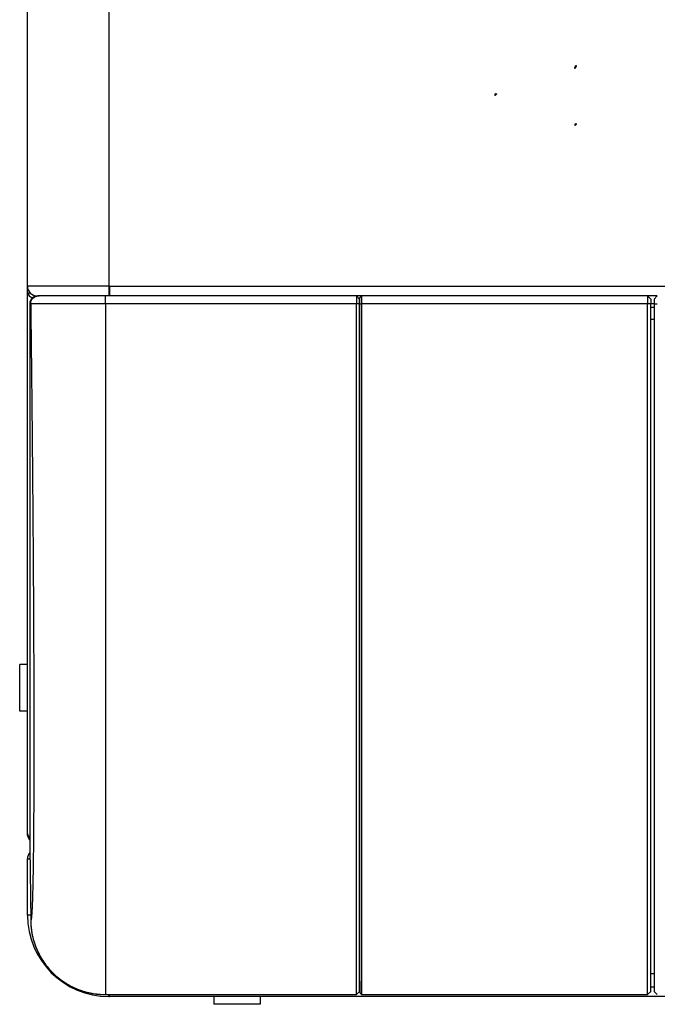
# Model space of a CAD drawing. Header units: millimetres. Extents: x 226 to 1023, y 71 to 732.
# Tile 1 of 110: x 241 to 258, y 71 to 97. Entities that reach past the tile are written whole.
import ezdxf

# ---------------------------------------------------------------- set-up
doc = ezdxf.new("R2010")
doc.units = ezdxf.units.MM
doc.layers.add('1', color=7, linetype='CONTINUOUS', true_color=0xffffff)

msp = doc.modelspace()

# ---------------------------------------------------------------- linework, layer by layer
at = {"layer": '1', "color": 7, "linetype": 'Continuous'}
for p, q in [((241.659, 89.728), (241.659, 123.128)), ((241.659, 89.558), (241.659, 89.728)), ((241.659, 89.558), (241.726, 89.558)), ((241.659, 75.628), (241.659, 89.558)), ((241.909, 89.478), (241.964, 89.478)), ((243.671, 89.478), (243.671, 89.478)), ((250.139, 89.478), (243.671, 89.478)), ((250.219, 89.398), (250.139, 89.478)), ((250.139, 89.478), (250.139, 89.276)), ((250.272, 89.478), (250.139, 89.478)), ((250.219, 89.398), (250.219, 89.277)), ((250.222, 89.428), (250.272, 89.478)), ((257.639, 89.478), (250.272, 89.478)), ((257.719, 89.398), (257.639, 89.478)), ((257.639, 89.478), (257.639, 89.276)), ((257.889, 89.478), (257.64, 89.478)), ((257.719, 89.398), (257.719, 89.277)), ((257.809, 89.398), (257.889, 89.478)), ((257.809, 89.398), (257.809, 89.277)), ((241.719, 89.278), (241.719, 89.276)), ((241.719, 89.276), (241.719, 75.293)), ((243.672, 89.276), (243.672, 71.479)), ((250.139, 71.479), (250.139, 89.276)), ((250.219, 71.559), (250.219, 89.277)), ((257.639, 71.479), (257.639, 89.276)), ((257.719, 71.559), (257.719, 89.277)), ((257.809, 89.274), (257.719, 89.274)), ((257.809, 89.178), (257.719, 89.178)), ((257.809, 89.277), (257.809, 71.56)), ((241.659, 79.978), (241.459, 79.978)), ((241.459, 78.778), (241.459, 79.978)), ((241.659, 78.778), (241.459, 78.778)), ((241.719, 75.259), (241.742, 73.384)), ((241.659, 73.528), (241.659, 74.978)), ((241.659, 74.978), (241.723, 74.978)), ((250.22, 71.828), (250.223, 71.532)), ((250.139, 71.479), (250.219, 71.559)), ((250.219, 71.559), (250.219, 71.559)), ((257.639, 71.479), (257.719, 71.559)), ((257.719, 71.559), (257.719, 71.559)), ((257.809, 71.56), (257.889, 71.48)), ((257.809, 71.56), (257.809, 71.56)), ((243.671, 71.479), (250.139, 71.479)), ((243.759, 71.428), (243.769, 71.428)), ((243.769, 71.428), (243.769, 71.479)), ((272.986, 71.428), (243.769, 71.428)), ((246.459, 71.428), (246.459, 71.228)), ((247.659, 71.428), (247.659, 71.228)), ((250.139, 71.479), (250.139, 71.479)), ((250.274, 71.479), (257.639, 71.479)), ((257.639, 71.479), (257.639, 71.479)), ((247.659, 71.228), (246.459, 71.228))]:
    msp.add_line(p, q, dxfattribs=at)
at = {"layer": '1', "color": 252, "linetype": 'Continuous'}
for p, q in [((243.759, 123.128), (243.759, 89.728)), ((243.759, 89.728), (241.659, 89.728)), ((243.769, 89.728), (243.759, 89.728)), ((243.759, 89.728), (243.759, 89.478)), ((243.769, 89.728), (315.749, 89.728)), ((241.742, 89.276), (241.719, 89.276)), ((250.139, 89.276), (243.671, 89.276)), ((250.219, 89.277), (250.139, 89.276)), ((257.639, 89.276), (250.274, 89.276)), ((257.719, 89.277), (257.639, 89.276)), ((257.809, 89.277), (257.889, 89.276)), ((257.809, 88.874), (257.719, 88.874)), ((241.719, 75.259), (241.742, 73.384)), ((241.74, 73.528), (241.659, 73.528)), ((241.742, 73.384), (241.742, 73.384)), ((257.719, 72.019), (257.809, 72.019)), ((250.219, 71.559), (250.139, 71.479)), ((250.219, 71.678), (250.223, 71.678)), ((257.719, 71.559), (257.639, 71.479)), ((257.72, 71.678), (257.81, 71.678)), ((257.809, 71.56), (257.889, 71.48)), ((243.671, 71.479), (243.671, 71.479)), ((243.671, 71.479), (250.139, 71.479)), ((243.759, 71.428), (243.759, 71.479)), ((250.274, 71.479), (257.639, 71.479))]:
    msp.add_line(p, q, dxfattribs=at)
at = {"layer": '1', "color": 7, "linetype": 'Continuous'}
for centre, radius, start, end in [((241.909, 89.728), 0.25, 180, 270), ((241.919, 89.278), 0.2, 90, 180), ((241.909, 74.978), 0.25, 138.9487, 180), ((243.759, 73.528), 2.1, 180, 270)]:
    msp.add_arc(centre, radius, start, end, dxfattribs=at)
at = {"layer": '1', "color": 7, "linetype": 'Continuous', "extrusion": (0, 0, -1)}
msp.add_arc((-241.909, 75.628), 0.25, 319.5226, 0, dxfattribs=at)
at = {"layer": '1', "color": 7, "linetype": 'Continuous'}
for centre, major_axis, start_param, end_param in [((241.909, 89.582), (0.25, 0), 3.275231, 4.198491), ((241.909, 89.582), (0.15, 0), 4.204066, 4.598192), ((241.909, 75.628), (-0.25, 0), 0, 0.705729)]:
    msp.add_ellipse(centre, major_axis=major_axis, ratio=0.707107, start_param=start_param, end_param=end_param, dxfattribs=at)
at = {"layer": '1', "color": 252, "linetype": 'Continuous'}
msp.add_ellipse((241.919, 89.278), major_axis=(0, 0.2), ratio=0.999924, start_param=0, end_param=1.583137, dxfattribs=at)
at = {"layer": '1', "color": 43, "linetype": 'Continuous'}
for points, knots in [([(255.76, 95.34), (255.76, 95.34), (255.76, 95.34), (255.76, 95.34), (255.76, 95.34), (255.76, 95.34), (255.76, 95.34), (255.76, 95.34), (255.76, 95.341), (255.76, 95.341), (255.76, 95.341), (255.761, 95.341), (255.761, 95.341), (255.762, 95.342), (255.763, 95.342), (255.764, 95.343), (255.766, 95.345), (255.768, 95.347), (255.771, 95.349), (255.776, 95.353), (255.782, 95.359), (255.787, 95.365), (255.791, 95.369), (255.796, 95.376), (255.801, 95.387), (255.803, 95.399), (255.803, 95.406), (255.803, 95.407)], [0, 0, 0, 0, 0.001882, 0.002823, 0.003294, 0.003764, 0.004235, 0.004705, 0.005646, 0.007528, 0.011292, 0.015056, 0.022584, 0.030112, 0.045168, 0.060225, 0.090337, 0.120449, 0.180674, 0.240899, 0.361348, 0.481797, 0.52953, 0.577262, 0.768192, 0.959122, 1, 1, 1, 1]), ([(255.78, 95.405), (255.78, 95.405), (255.78, 95.401), (255.778, 95.394), (255.775, 95.386), (255.773, 95.381), (255.771, 95.377), (255.769, 95.37), (255.766, 95.363), (255.764, 95.356), (255.763, 95.352), (255.762, 95.348), (255.761, 95.346), (255.761, 95.344), (255.761, 95.343), (255.76, 95.342), (255.76, 95.342), (255.76, 95.341), (255.76, 95.341), (255.76, 95.341), (255.76, 95.341), (255.76, 95.341), (255.76, 95.341), (255.76, 95.341), (255.76, 95.34), (255.76, 95.34), (255.76, 95.34), (255.76, 95.34)], [0, 0, 0, 0, 0.040878, 0.231808, 0.422738, 0.47047, 0.518203, 0.638652, 0.759101, 0.819326, 0.879551, 0.909663, 0.939775, 0.954832, 0.969888, 0.977416, 0.984944, 0.988708, 0.992472, 0.994354, 0.995295, 0.995765, 0.996236, 0.996706, 0.997177, 0.998118, 1, 1, 1, 1]), ([(255.803, 95.407), (255.802, 95.407), (255.789, 95.406), (255.777, 95.405), (255.779, 95.405), (255.78, 95.405)], [0, 0, 0, 0, 0.118754, 0.881246, 1, 1, 1, 1]), ([(255.802, 93.915), (255.802, 93.912), (255.802, 93.907), (255.8, 93.9), (255.797, 93.894), (255.793, 93.89), (255.789, 93.886), (255.785, 93.883), (255.78, 93.88), (255.776, 93.878), (255.773, 93.876), (255.77, 93.875), (255.768, 93.875), (255.766, 93.874), (255.765, 93.874), (255.764, 93.873), (255.763, 93.873), (255.762, 93.873), (255.762, 93.873), (255.761, 93.872), (255.761, 93.872), (255.761, 93.872), (255.761, 93.872), (255.761, 93.872), (255.76, 93.872), (255.76, 93.872), (255.76, 93.872), (255.76, 93.872), (255.76, 93.872), (255.76, 93.872), (255.76, 93.872), (255.76, 93.872), (255.76, 93.872), (255.76, 93.872), (255.76, 93.872), (255.76, 93.872), (255.76, 93.872), (255.76, 93.872)], [0, 0, 0, 0, 0.125, 0.25, 0.375, 0.4375, 0.5, 0.625, 0.6875, 0.75, 0.8125, 0.84375, 0.875, 0.90625, 0.921875, 0.9375, 0.953125, 0.960938, 0.96875, 0.976562, 0.980469, 0.984375, 0.986328, 0.988281, 0.990234, 0.992188, 0.993164, 0.994141, 0.995117, 0.995605, 0.996094, 0.996582, 0.99707, 0.997314, 0.997559, 0.998047, 1, 1, 1, 1]), ([(255.76, 93.872), (255.76, 93.872), (255.76, 93.872), (255.76, 93.872), (255.76, 93.872), (255.76, 93.872), (255.76, 93.872), (255.76, 93.872), (255.76, 93.872), (255.76, 93.872), (255.76, 93.872), (255.76, 93.872), (255.76, 93.872), (255.76, 93.872), (255.76, 93.872), (255.761, 93.872), (255.761, 93.872), (255.761, 93.873), (255.761, 93.873), (255.762, 93.873), (255.762, 93.873), (255.763, 93.873), (255.764, 93.874), (255.765, 93.874), (255.766, 93.875), (255.767, 93.875), (255.769, 93.876), (255.772, 93.878), (255.775, 93.879), (255.778, 93.881), (255.783, 93.884), (255.787, 93.888), (255.79, 93.891), (255.793, 93.895), (255.796, 93.901), (255.798, 93.907), (255.798, 93.91), (255.798, 93.912)], [0, 0, 0, 0, 0.002063, 0.002579, 0.002837, 0.003095, 0.003611, 0.004127, 0.004642, 0.005158, 0.00619, 0.007221, 0.008253, 0.010316, 0.01238, 0.014443, 0.016506, 0.020633, 0.024759, 0.033012, 0.041265, 0.049518, 0.066025, 0.082531, 0.099037, 0.132049, 0.165061, 0.198074, 0.264098, 0.330123, 0.396147, 0.528197, 0.594221, 0.660246, 0.792295, 0.924344, 1, 1, 1, 1]), ([(255.76, 93.872), (255.76, 93.872), (255.76, 93.872), (255.76, 93.872), (255.76, 93.872), (255.76, 93.872), (255.76, 93.872), (255.76, 93.872), (255.76, 93.872), (255.76, 93.872), (255.76, 93.872), (255.76, 93.873), (255.76, 93.873), (255.76, 93.873), (255.76, 93.873), (255.76, 93.873), (255.76, 93.873), (255.76, 93.874), (255.76, 93.874), (255.761, 93.874), (255.761, 93.875), (255.761, 93.876), (255.761, 93.877), (255.762, 93.878), (255.762, 93.879), (255.763, 93.88), (255.764, 93.882), (255.765, 93.883), (255.767, 93.885), (255.768, 93.886), (255.771, 93.887), (255.773, 93.888), (255.775, 93.889), (255.776, 93.891), (255.778, 93.893), (255.779, 93.895), (255.78, 93.898), (255.78, 93.899)], [0, 0, 0, 0, 0.001953, 0.002441, 0.002686, 0.00293, 0.003418, 0.003906, 0.004395, 0.004883, 0.005859, 0.006836, 0.007812, 0.009766, 0.011719, 0.013672, 0.015625, 0.019531, 0.023438, 0.03125, 0.039062, 0.046875, 0.0625, 0.078125, 0.09375, 0.125, 0.15625, 0.1875, 0.25, 0.3125, 0.375, 0.5, 0.5625, 0.625, 0.75, 0.875, 1, 1, 1, 1])]:
    msp.add_open_spline(points, degree=3, knots=knots, dxfattribs=at)
for points in [[(255.798, 95.403), (255.798, 95.398), (255.797, 95.387), (255.789, 95.371), (255.776, 95.355), (255.766, 95.345), (255.76, 95.34)], [(255.76, 95.34), (255.761, 95.344), (255.764, 95.351), (255.767, 95.362), (255.772, 95.375), (255.777, 95.388), (255.779, 95.398), (255.779, 95.403)], [(255.785, 95.403), (255.781, 95.403), (255.779, 95.403), (255.779, 95.403)], [(255.798, 95.403), (255.793, 95.403), (255.788, 95.403), (255.785, 95.403)], [(255.76, 93.872), (255.76, 93.873), (255.761, 93.876), (255.763, 93.879), (255.765, 93.882), (255.768, 93.885), (255.77, 93.887), (255.774, 93.89), (255.778, 93.894), (255.779, 93.897), (255.779, 93.9)], [(255.78, 93.899), (255.776, 93.906), (255.789, 93.915), (255.802, 93.915)], [(255.779, 93.9), (255.779, 93.903), (255.781, 93.906), (255.785, 93.908)], [(255.785, 93.908), (255.788, 93.91), (255.793, 93.912), (255.798, 93.912)]]:
    msp.add_open_spline(points, degree=3, dxfattribs=at)
at = {"layer": '1', "color": 163, "linetype": 'Continuous'}
for points, knots in [([(253.702, 94.647), (253.702, 94.647), (253.702, 94.647), (253.702, 94.647), (253.702, 94.647), (253.702, 94.647), (253.702, 94.647), (253.702, 94.647), (253.702, 94.647), (253.702, 94.647), (253.702, 94.647), (253.702, 94.647), (253.702, 94.647), (253.702, 94.647), (253.702, 94.647), (253.702, 94.648), (253.702, 94.648), (253.702, 94.648), (253.702, 94.648), (253.702, 94.648), (253.703, 94.649), (253.703, 94.649), (253.704, 94.65), (253.705, 94.651), (253.705, 94.652), (253.706, 94.654), (253.707, 94.656), (253.709, 94.658), (253.711, 94.661), (253.713, 94.666), (253.716, 94.672), (253.718, 94.678), (253.72, 94.684), (253.721, 94.689), (253.721, 94.693), (253.721, 94.694)], [0, 0, 0, 0, 0.000462, 0.000924, 0.001385, 0.001847, 0.002078, 0.002309, 0.00254, 0.002655, 0.002771, 0.003233, 0.003694, 0.004618, 0.005542, 0.007389, 0.011083, 0.014777, 0.022166, 0.029555, 0.044332, 0.059109, 0.088664, 0.118219, 0.147773, 0.177328, 0.236437, 0.295547, 0.354656, 0.472875, 0.591094, 0.709312, 0.827531, 0.94575, 1, 1, 1, 1]), ([(253.744, 94.682), (253.744, 94.681), (253.743, 94.678), (253.74, 94.673), (253.736, 94.668), (253.731, 94.663), (253.726, 94.658), (253.721, 94.655), (253.717, 94.653), (253.714, 94.651), (253.711, 94.65), (253.709, 94.65), (253.708, 94.649), (253.706, 94.649), (253.705, 94.648), (253.704, 94.648), (253.703, 94.648), (253.703, 94.648), (253.702, 94.647), (253.702, 94.647), (253.702, 94.647), (253.702, 94.647), (253.702, 94.647), (253.702, 94.647), (253.702, 94.647), (253.702, 94.647), (253.702, 94.647), (253.702, 94.647), (253.702, 94.647), (253.702, 94.647), (253.702, 94.647), (253.702, 94.647), (253.702, 94.647), (253.702, 94.647), (253.702, 94.647), (253.702, 94.647)], [0, 0, 0, 0, 0.05425, 0.172469, 0.290688, 0.408906, 0.527125, 0.645344, 0.704453, 0.763563, 0.822672, 0.852227, 0.881781, 0.911336, 0.940891, 0.955668, 0.970445, 0.977834, 0.985223, 0.988917, 0.992611, 0.994458, 0.995382, 0.996306, 0.996767, 0.997229, 0.997345, 0.99746, 0.997691, 0.997922, 0.998153, 0.998615, 0.999076, 0.999538, 1, 1, 1, 1]), ([(253.726, 94.688), (253.725, 94.686), (253.724, 94.681), (253.721, 94.675), (253.719, 94.67), (253.717, 94.667), (253.716, 94.665)], [0, 0, 0, 0, 0.267391, 0.534782, 0.802173, 1, 1, 1, 1]), ([(253.721, 94.694), (253.723, 94.693), (253.734, 94.688), (253.745, 94.683), (253.745, 94.682), (253.744, 94.682)], [0, 0, 0, 0, 0.149802, 0.850198, 1, 1, 1, 1]), ([(253.743, 94.679), (253.742, 94.68), (253.738, 94.682), (253.73, 94.686), (253.726, 94.688)], [0, 0, 0, 0, 0.428571, 1, 1, 1, 1])]:
    msp.add_open_spline(points, degree=3, knots=knots, dxfattribs=at)
for points in [[(253.702, 94.647), (253.702, 94.647), (253.703, 94.648), (253.705, 94.648), (253.707, 94.649), (253.709, 94.65), (253.712, 94.651), (253.714, 94.652), (253.717, 94.654), (253.72, 94.656), (253.723, 94.658), (253.726, 94.66), (253.729, 94.663), (253.733, 94.666), (253.736, 94.67), (253.739, 94.674), (253.742, 94.678), (253.743, 94.679)], [(253.716, 94.665), (253.715, 94.664), (253.713, 94.66), (253.71, 94.656), (253.707, 94.653), (253.704, 94.65), (253.702, 94.648), (253.702, 94.647)]]:
    msp.add_open_spline(points, degree=3, dxfattribs=at)
at = {"layer": '1', "color": 7, "linetype": 'Continuous'}
for points, knots in [([(243.769, 89.728), (243.769, 89.663), (243.769, 89.598), (243.769, 89.505), (243.769, 89.479), (243.769, 89.478)], [0, 0, 0, 0, 0.500519, 0.500519, 1, 1, 1, 1]), ([(243.671, 89.478), (243.651, 89.478), (243.606, 89.478), (243.536, 89.477), (243.462, 89.477), (243.39, 89.477), (243.32, 89.477), (243.252, 89.477), (243.186, 89.477), (243.122, 89.477), (243.06, 89.477), (243.002, 89.477), (242.947, 89.478), (242.895, 89.478), (242.846, 89.478), (242.799, 89.478), (242.755, 89.478), (242.712, 89.478), (242.67, 89.478), (242.63, 89.478), (242.595, 89.478), (242.565, 89.478), (242.541, 89.478), (242.522, 89.478), (242.505, 89.478), (242.489, 89.478), (242.471, 89.478), (242.451, 89.478), (242.43, 89.478), (242.406, 89.478), (242.381, 89.478), (242.355, 89.478), (242.327, 89.478), (242.297, 89.478), (242.267, 89.478), (242.236, 89.478), (242.205, 89.478), (242.173, 89.478), (242.142, 89.478), (242.112, 89.478), (242.082, 89.478), (242.056, 89.478), (242.033, 89.478), (242.014, 89.478), (241.996, 89.478), (241.98, 89.478), (241.967, 89.478), (241.955, 89.478), (241.947, 89.478), (241.941, 89.478), (241.939, 89.478), (241.939, 89.478)], [0, 0, 0, 0, 0.022167, 0.049974, 0.077284, 0.104087, 0.13038, 0.156163, 0.181432, 0.206186, 0.230423, 0.254139, 0.275803, 0.297009, 0.317757, 0.338022, 0.357344, 0.375553, 0.395586, 0.41408, 0.431037, 0.446463, 0.45672, 0.466169, 0.474811, 0.482682, 0.49133, 0.501578, 0.513426, 0.525691, 0.5393, 0.554252, 0.570548, 0.588186, 0.607168, 0.626947, 0.648, 0.670327, 0.693927, 0.718801, 0.744949, 0.772371, 0.79476, 0.817933, 0.841887, 0.866624, 0.892146, 0.917976, 0.944566, 0.971909, 1, 1, 1, 1]), ([(250.219, 87.885), (250.219, 87.982), (250.219, 88.495), (250.219, 89.01), (250.219, 89.428)], [0, 0, 0, 0, 0.187775, 1, 1, 1, 1]), ([(250.219, 89.428), (250.219, 89.428), (250.22, 89.428), (250.221, 89.428), (250.221, 89.428), (250.222, 89.428)], [0, 0, 0, 0, 0.335275, 0.668606, 1, 1, 1, 1]), ([(250.223, 89.277), (250.223, 89.29), (250.223, 89.316), (250.223, 89.353), (250.223, 89.385), (250.222, 89.409), (250.222, 89.425), (250.222, 89.427), (250.222, 89.428)], [0, 0, 0, 0, 0.166549, 0.333046, 0.499823, 0.666638, 0.833262, 1, 1, 1, 1]), ([(250.269, 89.478), (250.269, 89.478), (250.269, 89.478), (250.27, 89.478), (250.27, 89.478), (250.27, 89.478), (250.27, 89.478), (250.271, 89.478), (250.271, 89.478), (250.271, 89.478), (250.271, 89.478), (250.272, 89.478)], [0, 0, 0, 0, 0.109166, 0.221278, 0.333173, 0.444852, 0.556313, 0.667558, 0.778588, 0.889402, 1, 1, 1, 1]), ([(250.274, 89.276), (250.274, 89.282), (250.274, 89.3), (250.274, 89.334), (250.274, 89.378), (250.273, 89.421), (250.273, 89.453), (250.272, 89.471), (250.272, 89.478), (250.272, 89.478), (250.272, 89.478)], [0, 0, 0, 0, 0.055556, 0.166667, 0.333333, 0.5, 0.666667, 0.833333, 0.944444, 1, 1, 1, 1]), ([(250.223, 71.529), (250.223, 71.536), (250.223, 71.548), (250.223, 71.613), (250.223, 71.712), (250.223, 71.894), (250.223, 72.214), (250.222, 72.743), (250.222, 73.412), (250.222, 74.214), (250.222, 75.144), (250.222, 76.194), (250.222, 77.355), (250.222, 78.616), (250.222, 79.968), (250.222, 81.4), (250.222, 82.9), (250.223, 84.453), (250.223, 85.782), (250.223, 86.855), (250.223, 87.573), (250.223, 88.201), (250.223, 88.738), (250.223, 89.097), (250.223, 89.277)], [0, 0, 0, 0, 0.029039, 0.058079, 0.087374, 0.116669, 0.175564, 0.234601, 0.293583, 0.352569, 0.411501, 0.470522, 0.529465, 0.588486, 0.647418, 0.706405, 0.765386, 0.824424, 0.883318, 0.912615, 0.941912, 0.961274, 0.980637, 1, 1, 1, 1]), ([(250.274, 71.479), (250.274, 71.481), (250.274, 71.495), (250.274, 71.57), (250.273, 71.78), (250.273, 72.166), (250.273, 72.697), (250.273, 73.367), (250.273, 74.172), (250.273, 75.103), (250.273, 76.158), (250.273, 77.319), (250.273, 78.587), (250.273, 79.941), (250.273, 81.378), (250.273, 82.88), (250.273, 84.442), (250.273, 86.04), (250.274, 87.48), (250.274, 88.559), (250.274, 89.097), (250.274, 89.276)], [0, 0, 0, 0, 0.019608, 0.058824, 0.117647, 0.176471, 0.235294, 0.294118, 0.352941, 0.411765, 0.470588, 0.529412, 0.588235, 0.647059, 0.705882, 0.764706, 0.823529, 0.882353, 0.941176, 0.980392, 1, 1, 1, 1]), ([(250.219, 81.441), (250.219, 81.673), (250.219, 82.377), (250.219, 83.465), (250.219, 84.335), (250.219, 84.71)], [0, 0, 0, 0, 0.222419, 0.667185, 1, 1, 1, 1]), ([(250.219, 74.256), (250.219, 74.497), (250.219, 75.035), (250.219, 75.96), (250.219, 77.007), (250.219, 77.766), (250.219, 78.154)], [0, 0, 0, 0, 0.236286, 0.493249, 0.750212, 1, 1, 1, 1]), ([(241.742, 73.384), (241.743, 73.356), (241.745, 73.3), (241.751, 73.215), (241.761, 73.131), (241.775, 73.048), (241.793, 72.965), (241.814, 72.884), (241.838, 72.805), (241.866, 72.726), (241.897, 72.649), (241.932, 72.572), (241.97, 72.496), (242.012, 72.423), (242.057, 72.351), (242.105, 72.281), (242.155, 72.215), (242.208, 72.15), (242.263, 72.088), (242.322, 72.029), (242.383, 71.971), (242.448, 71.916), (242.514, 71.864), (242.583, 71.814), (242.654, 71.769), (242.726, 71.726), (242.799, 71.687), (242.874, 71.651), (242.951, 71.618), (243.03, 71.588), (243.111, 71.562), (243.192, 71.539), (243.275, 71.52), (243.357, 71.504), (243.44, 71.493), (243.523, 71.484), (243.6, 71.48), (243.649, 71.479), (243.671, 71.48)], [0, 0, 0, 0, 0.028165, 0.05634, 0.084515, 0.112687, 0.140857, 0.168522, 0.196189, 0.223856, 0.251524, 0.279694, 0.307865, 0.336035, 0.364206, 0.392376, 0.420044, 0.447712, 0.475379, 0.503047, 0.531217, 0.559387, 0.587558, 0.615728, 0.643899, 0.671566, 0.699234, 0.726901, 0.754569, 0.78274, 0.81091, 0.839079, 0.867248, 0.895418, 0.923088, 0.950761, 0.978432, 1, 1, 1, 1]), ([(250.219, 72.501), (250.219, 72.616), (250.219, 72.866), (250.219, 73.173), (250.219, 73.333)], [0, 0, 0, 0, 0.519018, 1, 1, 1, 1]), ([(250.219, 71.878), (250.219, 71.88), (250.219, 71.9), (250.219, 71.942), (250.219, 71.951)], [0, 0, 0, 0, 0.812454, 1, 1, 1, 1])]:
    msp.add_open_spline(points, degree=3, knots=knots, dxfattribs=at)
at = {"layer": '1', "color": 252, "linetype": 'Continuous'}
for points, knots in [([(241.742, 89.276), (241.742, 89.329), (241.763, 89.381), (241.836, 89.456), (241.887, 89.477), (241.939, 89.478)], [0, 0, 0, 0, 0.505585, 0.505585, 1, 1, 1, 1]), ([(243.671, 89.276), (243.602, 89.276), (243.462, 89.276), (243.252, 89.276), (243.045, 89.276), (242.843, 89.276), (242.652, 89.276), (242.475, 89.276), (242.291, 89.276), (242.099, 89.276), (241.916, 89.276), (241.775, 89.276), (241.754, 89.276), (241.742, 89.276)], [0, 0, 0, 0, 0.069164, 0.13985, 0.211638, 0.28407, 0.356658, 0.428909, 0.500342, 0.601188, 0.720658, 0.855338, 1, 1, 1, 1]), ([(241.742, 73.384), (241.745, 73.32), (241.75, 73.197), (241.778, 73.025), (241.815, 72.878), (241.854, 72.757), (241.93, 72.565), (242.068, 72.314), (242.312, 72.023), (242.605, 71.785), (242.943, 71.609), (243.304, 71.499), (243.55, 71.486), (243.671, 71.479)], [0, 0, 0, 0, 0.064579, 0.122677, 0.173358, 0.215902, 0.249787, 0.379718, 0.500109, 0.626824, 0.754044, 0.87921, 1, 1, 1, 1])]:
    msp.add_open_spline(points, degree=3, knots=knots, dxfattribs=at)
at = {"layer": '1', "color": 7, "linetype": 'Continuous'}
for points, degree in [([(243.671, 89.478), (243.589, 89.478), (243.428, 89.478), (243.187, 89.478), (242.957, 89.478), (242.74, 89.478), (242.543, 89.478), (242.368, 89.478), (242.219, 89.478), (242.099, 89.478), (242.011, 89.478), (241.957, 89.478), (241.943, 89.478), (241.942, 89.478)], 3), ([(250.219, 89.428), (250.236, 89.445), (250.252, 89.462), (250.269, 89.478)], 3), ([(250.219, 85.235), (250.219, 85.61), (250.219, 85.988), (250.219, 86.368)], 3), ([(250.219, 79.951), (250.219, 80.177), (250.219, 80.407), (250.219, 80.64)], 3), ([(250.219, 78.641), (250.219, 78.883), (250.219, 79.131), (250.219, 79.383)], 3), ([(241.719, 75.293), (241.719, 75.283), (241.719, 75.272), (241.719, 75.259)], 3), ([(250.22, 71.828), (250.219, 71.845), (250.219, 71.862), (250.219, 71.878)], 3), ([(257.719, 72.019), (257.764, 72.019), (257.809, 72.019)], 2), ([(250.223, 71.529), (250.274, 71.479)], 1)]:
    msp.add_open_spline(points, degree=degree, dxfattribs=at)
at = {"layer": '1', "color": 252, "linetype": 'Continuous'}
msp.add_rational_spline([(243.671, 89.276), (243.671, 89.386), (243.671, 89.469), (243.671, 89.478)], [1.17404269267, 0.954485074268, 0.942659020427, 1.13856453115], degree=3, dxfattribs=at)
for points in [[(241.742, 89.276), (241.744, 89.135), (241.748, 88.854), (241.753, 88.432), (241.758, 88.01), (241.762, 87.589), (241.767, 87.17), (241.771, 86.751), (241.775, 86.334), (241.78, 85.92), (241.783, 85.507), (241.787, 85.097), (241.791, 84.69), (241.794, 84.286), (241.797, 83.886), (241.801, 83.489), (241.803, 83.097), (241.806, 82.708), (241.809, 82.325), (241.811, 81.946), (241.813, 81.572), (241.815, 81.204), (241.817, 80.842), (241.818, 80.485), (241.82, 80.135), (241.821, 79.791), (241.822, 79.454), (241.823, 79.124), (241.823, 78.801), (241.824, 78.486), (241.824, 78.178), (241.824, 77.878), (241.824, 77.587), (241.823, 77.303), (241.823, 77.029), (241.822, 76.762), (241.821, 76.505), (241.82, 76.257), (241.818, 76.018), (241.817, 75.789), (241.815, 75.569), (241.813, 75.36), (241.811, 75.16), (241.808, 74.97), (241.806, 74.79), (241.803, 74.621), (241.8, 74.462), (241.797, 74.313), (241.794, 74.176), (241.791, 74.049), (241.787, 73.933), (241.783, 73.828), (241.779, 73.733), (241.775, 73.65), (241.771, 73.578), (241.767, 73.518), (241.762, 73.468), (241.757, 73.43), (241.752, 73.403), (241.747, 73.387), (241.744, 73.384), (241.742, 73.384)], [(250.223, 89.277), (250.24, 89.277), (250.257, 89.276), (250.274, 89.276)], [(250.223, 71.529), (250.24, 71.513), (250.257, 71.496), (250.274, 71.479)]]:
    msp.add_open_spline(points, degree=3, dxfattribs=at)

doc.saveas('drawing.dxf')
